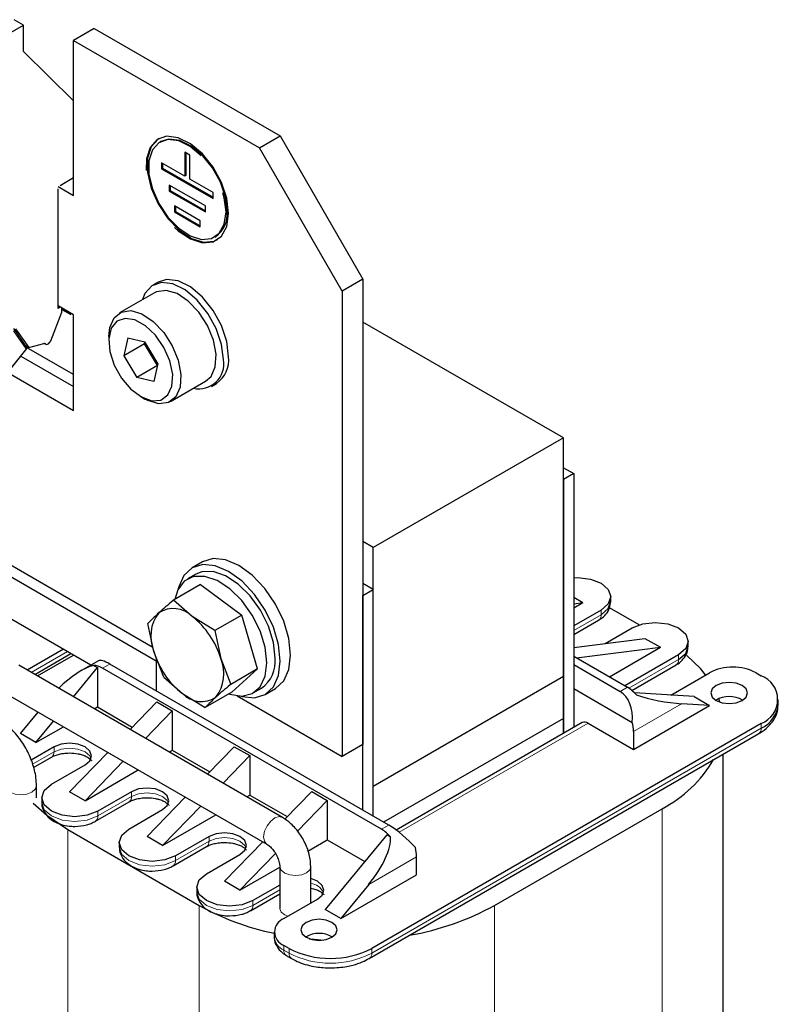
# Model space of a CAD drawing. Header units: millimetres. Extents: x 5 to 418, y 2 to 292.
# Tile 26 of 35: x 271 to 292, y 90 to 117. Entities that reach past the tile are written whole.
import ezdxf

# ---------------------------------------------------------------- set-up
doc = ezdxf.new("R2010")
doc.units = ezdxf.units.MM

msp = doc.modelspace()

# ---------------------------------------------------------------- linework, layer by layer
at = {"color": 7, "linetype": 'Continuous', "lineweight": 25}
for p, q in [((267.9496, 114.8844), (271.1457, 116.7295)), ((271.1457, 116.7295), (270.8863, 116.8793)), ((271.1457, 116.0109), (271.1457, 116.7295)), ((273.0832, 116.6396), (272.5175, 116.313)), ((273.0832, 116.6396), (278.1744, 113.7005)), ((272.5175, 112.067), (272.5175, 116.313)), ((272.5175, 116.313), (277.6087, 113.3739)), ((272.5175, 114.6621), (271.1457, 116.0109)), ((274.9071, 113.546), (274.8788, 113.5297)), ((277.6087, 113.3739), (278.1744, 113.7005)), ((278.1744, 113.7005), (280.4371, 109.7813)), ((275.5581, 113.2513), (275.5581, 112.598)), ((275.6995, 113.1696), (275.5581, 113.2513)), ((275.5864, 113.2349), (275.5864, 112.6144)), ((275.6995, 112.5164), (275.6995, 113.1696)), ((279.8714, 109.4548), (277.6087, 113.3739)), ((275.5581, 112.598), (274.9217, 112.9654)), ((274.9217, 112.9654), (274.9217, 112.8021)), ((274.95, 112.9491), (274.95, 112.8184)), ((274.95, 112.8184), (274.9217, 112.8021)), ((274.9217, 112.8021), (276.3359, 111.9857)), ((274.95, 112.8184), (276.3359, 112.0184)), ((272.1498, 112.3446), (272.5175, 112.5568)), ((275.5864, 112.6144), (275.5581, 112.598)), ((276.3359, 112.149), (275.6995, 112.5164)), ((272.0933, 112.3119), (272.5175, 112.067)), ((272.0933, 108.9804), (272.0933, 112.2466)), ((276.1238, 111.7815), (275.1338, 112.353)), ((275.1338, 112.353), (275.1338, 112.1897)), ((275.1621, 112.2061), (275.1338, 112.1897)), ((275.1338, 112.1897), (276.1238, 111.6182)), ((275.1621, 112.3367), (275.1621, 112.2061)), ((275.1621, 112.2061), (276.1238, 111.6509)), ((276.3359, 111.9857), (276.3359, 112.149)), ((275.9823, 111.3733), (275.2752, 111.7815)), ((275.2752, 111.7815), (275.2752, 111.6182)), ((275.3035, 111.6345), (275.2752, 111.6182)), ((275.2752, 111.6182), (275.9823, 111.21)), ((275.3035, 111.7651), (275.3035, 111.6345)), ((275.3035, 111.6345), (275.9823, 111.2426)), ((276.1238, 111.6182), (276.1238, 111.7815)), ((275.9823, 111.21), (275.9823, 111.3733)), ((276.3787, 110.9315), (276.407, 110.9479)), ((274.8289, 109.6969), (274.6874, 109.6152)), ((280.4371, 109.7813), (279.8714, 109.4548)), ((280.4371, 109.7813), (280.4371, 97.0433)), ((274.7309, 109.4094), (273.7692, 108.8542)), ((279.8714, 109.4548), (279.8714, 96.7167)), ((271.8901, 108.0956), (272.1922, 108.8743)), ((272.5175, 108.8008), (272.0933, 109.0458)), ((272.1498, 109.0131), (272.0933, 108.9804)), ((272.1922, 108.8743), (272.1922, 108.9886)), ((272.1922, 108.9513), (272.4369, 108.8101)), ((272.4139, 108.8313), (272.3844, 108.8777)), ((272.5175, 106.1879), (272.5175, 108.8008)), ((285.9243, 105.4368), (280.4371, 108.6045)), ((271.2173, 107.9398), (270.8761, 108.4253)), ((270.9289, 108.4206), (271.2872, 107.9108)), ((273.4792, 108.2132), (273.4792, 108.0826)), ((273.9988, 108.1698), (273.8871, 107.6835)), ((273.9988, 108.1698), (274.4677, 108.0628)), ((274.4527, 108.01), (274.465, 108.0634)), ((274.8249, 107.4694), (274.4677, 108.0628)), ((269.1156, 105.2372), (271.2098, 107.8424)), ((271.2872, 107.9108), (271.2039, 107.9589)), ((272.5175, 107.1676), (271.2276, 107.9122)), ((271.2872, 107.9108), (271.6964, 108.0205)), ((271.7144, 108.0227), (271.7567, 107.9983)), ((274.4527, 108.01), (273.8871, 107.6835)), ((274.4527, 108.01), (274.4981, 108.0122)), ((274.81, 107.4167), (274.4527, 108.01)), ((271.0745, 107.6741), (272.5175, 106.841)), ((273.8871, 107.6835), (274.2443, 107.0901)), ((274.81, 107.4167), (274.2443, 107.0901)), ((274.8249, 107.4694), (274.7132, 106.9831)), ((274.8148, 107.4251), (274.81, 107.4167)), ((274.8127, 107.4161), (274.81, 107.4167)), ((270.7159, 107.228), (272.5175, 106.1879)), ((274.7132, 106.9831), (274.2443, 107.0901)), ((275.1691, 106.4293), (276.1307, 106.9844)), ((276.2873, 106.8439), (276.4287, 106.9255)), ((274.3559, 106.564), (274.469, 106.4987)), ((285.9243, 105.4368), (280.72, 102.4324)), ((285.9243, 98.9045), (285.9243, 105.4368)), ((285.9243, 104.6202), (286.2071, 104.4569)), ((286.2071, 104.4569), (285.9243, 104.2937)), ((285.9243, 104.2937), (285.9243, 97.347)), ((286.2071, 104.4569), (286.2071, 97.5103)), ((268.4019, 103.3379), (274.6873, 99.7095)), ((274.7803, 99.329), (269.4062, 102.4314)), ((280.72, 102.4324), (280.4371, 102.5957)), ((280.72, 95.9001), (280.72, 102.4324)), ((276.0431, 102.0413), (275.7602, 101.8781)), ((275.8602, 101.7048), (275.634, 101.5742)), ((275.9899, 101.4214), (275.2537, 100.9964)), ((275.9899, 101.4214), (277.1223, 100.5872)), ((280.72, 101.2893), (280.4371, 101.4526)), ((280.4371, 101.126), (280.72, 101.2893)), ((280.4371, 95.2469), (280.4371, 101.126)), ((280.72, 95.0837), (280.72, 101.2893)), ((286.2071, 101.0759), (286.4617, 100.929)), ((287.2202, 100.9616), (287.2202, 101.0922)), ((275.7641, 100.5471), (275.2537, 100.9964)), ((286.2071, 100.782), (286.4617, 100.929)), ((286.2071, 100.8968), (286.4617, 100.929)), ((287.9978, 100.3197), (287.1895, 100.7863)), ((272.9902, 99.2192), (270.5878, 100.6061)), ((276.386, 100.1622), (275.7641, 100.5471)), ((277.1223, 100.5872), (276.386, 100.1622)), ((277.5531, 99.1159), (277.1223, 100.5872)), ((286.9566, 100.7249), (286.2071, 100.2922)), ((274.7118, 99.5913), (274.5522, 100.3592)), ((286.2071, 100.0533), (286.8904, 100.4477)), ((287.0725, 99.8121), (287.8052, 100.235)), ((276.386, 100.1622), (276.5457, 99.3944)), ((286.2071, 99.7028), (288.1587, 99.9493)), ((286.2858, 99.4142), (288.583, 99.7044)), ((287.1831, 98.8962), (288.583, 99.7044)), ((288.1587, 99.9493), (288.583, 99.7044)), ((289.3416, 99.737), (289.3416, 99.8676)), ((272.2347, 99.6554), (271.2447, 99.0839)), ((271.4516, 98.9644), (272.4416, 99.5359)), ((271.5275, 98.9206), (272.5175, 99.4921)), ((274.983, 98.8878), (274.7118, 99.5913)), ((286.2071, 99.4596), (287.6779, 98.6105)), ((289.078, 99.5002), (287.6073, 98.6513)), ((278.2308, 95.0509), (271.0183, 99.2146)), ((273.1967, 99.3384), (272.7128, 99.0591)), ((273.0629, 99.2101), (273.1681, 99.1494)), ((281.1442, 94.8387), (273.5075, 99.2473)), ((274.7803, 99.4138), (274.7803, 98.5126)), ((276.5457, 99.3944), (276.8169, 98.6909)), ((286.2071, 99.231), (287.4799, 98.4963)), ((287.8007, 98.524), (289.0117, 99.2231)), ((272.513, 98.3517), (273.1681, 99.1494)), ((273.1681, 99.1494), (273.1681, 98.0715)), ((280.9462, 94.7244), (273.3095, 99.1331)), ((274.983, 98.8878), (275.4935, 98.4385)), ((277.5531, 99.1159), (276.8169, 98.6909)), ((276.8516, 98.4786), (277.5531, 99.1159)), ((285.9243, 98.9045), (280.72, 95.9001)), ((285.9243, 97.7613), (285.9243, 98.9045)), ((288.8649, 98.3975), (289.9265, 99.0104)), ((291.1993, 99.0104), (291.3407, 98.9288)), ((270.5943, 98.4801), (277.8068, 94.3165)), ((275.4935, 98.4385), (276.1154, 98.0536)), ((276.8516, 98.4786), (276.1154, 98.0536)), ((276.9906, 98.3798), (279.8714, 96.7167)), ((277.4338, 98.4564), (277.6601, 98.5871)), ((277.7601, 98.4139), (278.0429, 98.5771)), ((286.2071, 98.5778), (287.8118, 97.6514)), ((289.5022, 98.3573), (287.8705, 98.4604)), ((289.5022, 98.3573), (289.9265, 98.1124)), ((274.7944, 98.2105), (274.062, 97.4574)), ((274.7944, 98.2105), (275.2187, 97.9656)), ((287.8476, 96.9122), (289.9265, 98.1124)), ((289.9265, 98.1124), (289.1615, 98.1607)), ((290.2106, 98.2064), (290.1789, 98.3005)), ((291.8093, 98.145), (291.8093, 98.2756)), ((271.0609, 97.3449), (271.5433, 97.9323)), ((273.0832, 98.0225), (273.1681, 98.0715)), ((273.1681, 98.0715), (274.1231, 97.5202)), ((275.2187, 97.9656), (274.4863, 97.2125)), ((275.2187, 97.9656), (275.2187, 96.8877)), ((271.4851, 97.1), (271.9675, 97.6874)), ((291.3407, 97.6225), (280.6775, 91.4668)), ((285.9243, 97.7613), (281.0029, 94.9203)), ((286.4431, 97.6465), (281.3473, 94.7048)), ((285.9243, 97.347), (285.9243, 97.7613)), ((286.6031, 97.6307), (287.8476, 96.9122)), ((271.4851, 97.1), (271.0609, 97.3449)), ((271.4851, 97.1), (272.2351, 97.533)), ((280.6112, 91.1896), (291.2744, 97.3454)), ((287.8476, 97.4022), (287.8476, 96.9122)), ((280.4371, 97.0433), (279.8714, 96.7167)), ((271.9801, 96.9775), (271.3539, 96.616)), ((273.4522, 96.8303), (272.4044, 95.7529)), ((275.1338, 96.8387), (275.2187, 96.8877)), ((275.2187, 96.8877), (276.2444, 96.2956)), ((276.9157, 96.9859), (276.1834, 96.2328)), ((276.6076, 95.9879), (277.34, 96.741)), ((276.9157, 96.9859), (277.34, 96.741)), ((277.34, 96.741), (277.34, 95.6631)), ((290.3008, 79.136), (290.3008, 96.7833)), ((271.4176, 96.4139), (271.9138, 96.7004)), ((271.9094, 95.957), (272.8286, 96.4877)), ((273.8764, 96.5854), (272.8286, 95.508)), ((272.8286, 95.508), (274.2857, 96.3492)), ((271.499, 95.5896), (271.499, 95.9162)), ((272.8286, 95.508), (272.4044, 95.7529)), ((274.1014, 95.7529), (273.1822, 95.2223)), ((277.2551, 95.6141), (277.34, 95.6631)), ((277.34, 95.6631), (278.3657, 95.071)), ((278.2979, 95.0012), (279.037, 95.7613)), ((279.037, 95.7613), (279.4613, 95.5164)), ((280.72, 95.0837), (280.72, 95.9001)), ((271.6458, 95.5897), (271.6458, 95.459)), ((273.1159, 94.9451), (274.0351, 95.4758)), ((275.5735, 95.6057), (274.5257, 94.5283)), ((278.6412, 94.6731), (279.4613, 95.5164)), ((279.4613, 95.5164), (279.4613, 94.4385)), ((274.0307, 94.7324), (274.95, 95.2631)), ((274.95, 94.2834), (275.9978, 95.3608)), ((274.95, 94.2834), (276.407, 95.1245)), ((284.0434, 92.6424), (288.6254, 95.2875)), ((272.362, 94.716), (275.9541, 92.6424)), ((281.0877, 94.5775), (279.4047, 92.5281)), ((281.0877, 94.5775), (281.1928, 94.5168)), ((273.7671, 94.365), (273.7671, 94.2344)), ((274.95, 94.2834), (274.5257, 94.5283)), ((276.2228, 94.5283), (275.3035, 93.9977)), ((276.647, 93.3037), (277.6948, 94.3811)), ((278.9281, 94.1307), (279.4613, 94.4385)), ((279.4613, 94.4385), (280.4872, 93.8463)), ((275.2372, 93.7205), (276.1565, 94.2512)), ((276.152, 93.5078), (277.0713, 94.0385)), ((277.0713, 93.0588), (278.0438, 94.0588)), ((281.9079, 93.4833), (281.9079, 93.9732)), ((277.0713, 93.0588), (278.1605, 93.6876)), ((278.1605, 93.7039), (278.1605, 92.5607)), ((279.0085, 92.7076), (279.0085, 93.7039)), ((277.0713, 93.0588), (276.647, 93.3037)), ((279.829, 92.2832), (281.9079, 93.4833)), ((275.8884, 93.1404), (275.8884, 93.0098)), ((277.3586, 92.4959), (278.1605, 92.9588)), ((278.1605, 93.1977), (277.4248, 92.773)), ((280.594, 93.2147), (279.829, 92.2832)), ((278.2734, 92.2832), (279.1926, 92.8139)), ((279.829, 92.2832), (279.4047, 92.5281)), ((278.0098, 91.9158), (278.0098, 91.7852)), ((278.4148, 91.4668), (278.2734, 91.5484)), ((278.3397, 91.2713), (278.4811, 91.1896)), ((280.6043, 91.186), (280.6099, 91.1889))]:
    msp.add_line(p, q, dxfattribs=at)
at = {"color": 7, "linetype": 'Continuous', "lineweight": 18}
for p, q in [((272.4139, 108.8313), (272.1922, 108.9592)), ((271.2107, 107.8808), (270.8691, 108.3668)), ((269.1113, 105.2503), (271.2055, 107.8555)), ((271.7456, 108.0077), (271.7208, 108.022)), ((286.9566, 100.5942), (286.2071, 100.1615)), ((286.9566, 100.7249), (286.9566, 100.5942)), ((271.3578, 99.0185), (272.3479, 99.5901)), ((289.078, 99.5002), (289.078, 99.3696)), ((273.5075, 99.2473), (273.3095, 99.1331)), ((289.078, 99.3696), (287.719, 98.5851)), ((287.4799, 98.4963), (287.6779, 98.6105)), ((289.1615, 98.1607), (287.8476, 97.4022)), ((281.4282, 94.6432), (286.6031, 97.6307)), ((291.3407, 97.4919), (291.3407, 97.6225)), ((280.6775, 91.3361), (291.3407, 97.4919)), ((271.9801, 96.8469), (271.3948, 96.509)), ((271.9801, 96.9775), (271.9801, 96.8469)), ((274.1014, 95.7529), (274.1014, 95.6223)), ((274.1014, 95.6223), (273.1822, 95.0916)), ((273.1822, 95.0916), (273.1822, 95.2223)), ((288.6254, 95.2875), (288.6254, 76.801)), ((272.362, 94.716), (272.362, 76.2295)), ((280.9462, 94.7244), (281.1442, 94.8387)), ((276.2228, 94.3977), (275.3035, 93.867)), ((276.2228, 94.5283), (276.2228, 94.3977)), ((275.3035, 93.867), (275.3035, 93.9977)), ((281.9079, 93.9732), (280.594, 93.2147)), ((278.1605, 93.0671), (277.4248, 92.6424)), ((277.4248, 92.6424), (277.4248, 92.773)), ((275.9541, 92.6424), (275.9541, 74.1559)), ((284.0434, 92.6424), (284.0434, 74.1559)), ((278.2734, 91.4178), (278.2734, 91.5484)), ((278.2734, 91.4178), (278.4148, 91.3361)), ((278.4148, 91.3361), (278.4148, 91.4668)), ((280.6775, 91.3361), (280.6775, 91.4668))]:
    msp.add_line(p, q, dxfattribs=at)
at = {"color": 7, "linetype": 'Continuous', "lineweight": 25, "flags": 128}
for points in [[(276.7602, 111.5775), (276.7099, 111.9916), (276.5636, 112.4269), (276.3342, 112.8448), (276.0421, 113.2081), (275.7133, 113.4846), (275.377, 113.6496), (275.0631, 113.6886), (274.7994, 113.598), (274.6095, 113.3859), (274.5101, 113.0711), (274.5026, 112.7562)], [(274.8571, 113.6326), (274.8277, 113.6143), (274.6377, 113.4022), (274.5383, 113.0875), (274.5383, 112.698), (274.6377, 112.2685), (274.8277, 111.8371), (275.0914, 111.4421), (275.4053, 111.1186), (275.7416, 110.8953), (276.0704, 110.7922), (276.3625, 110.8183), (276.457, 110.8612)], [(276.0111, 113.1523), (275.7081, 113.4062), (275.3928, 113.561), (275.0985, 113.5975), (274.8513, 113.5125), (274.6732, 113.3137), (274.58, 113.0186), (274.58, 112.6535), (274.6732, 112.2508), (274.8513, 111.8464), (275.0985, 111.476), (275.3928, 111.1727), (275.7081, 110.9635), (276.0163, 110.8668), (276.2901, 110.8912), (276.5051, 111.0347), (276.6423, 111.2845), (276.6894, 111.6183), (276.6894, 111.6183)], [(276.7177, 111.6346), (276.6706, 112.0228), (276.5334, 112.431), (276.3184, 112.8228), (276.0446, 113.1634), (275.7363, 113.4226), (275.4211, 113.5773), (275.1267, 113.6138), (274.9071, 113.546)], [(276.6894, 111.6183), (276.6423, 112.0065), (276.6054, 112.1445)], [(275.2782, 111.1908), (275.377, 111.1022), (275.7133, 110.879), (276.0421, 110.7758), (276.3342, 110.8019), (276.5636, 110.955), (276.7099, 111.2214), (276.7602, 111.5775)], [(276.6187, 107.5764), (276.5685, 107.9905), (276.4221, 108.4259), (276.1928, 108.8438), (275.9007, 109.2071), (275.5719, 109.4836), (275.2356, 109.6486), (274.9217, 109.6876), (274.658, 109.597), (274.468, 109.3849), (274.4001, 109.2184)], [(276.7602, 107.6581), (276.7099, 108.0722), (276.5636, 108.5075), (276.3342, 108.9254), (276.0421, 109.2887), (275.7133, 109.5652), (275.377, 109.7302), (275.0631, 109.7692), (274.8289, 109.6969)], [(276.3947, 107.3798), (276.4172, 107.7235), (276.3433, 108.1135), (276.18, 108.5117), (275.9433, 108.879), (275.6565, 109.1796), (275.3476, 109.384), (275.0469, 109.4722), (274.7837, 109.4356), (274.7309, 109.4094)], [(273.4792, 108.2132), (273.5053, 108.4589), (273.6222, 108.7225), (273.822, 108.8804), (274.0852, 108.9171), (274.386, 108.8289), (274.6949, 108.6245), (274.9817, 108.3239), (275.2183, 107.9565), (275.3816, 107.5583), (275.4556, 107.1683), (275.433, 106.8246), (275.433, 106.8246)], [(275.2097, 106.8527), (275.2284, 107.1745), (275.1525, 107.5399), (274.9903, 107.9093), (274.7594, 108.2425), (274.4848, 108.5036), (274.1962, 108.6642), (273.9249, 108.707), (273.7003, 108.6272), (273.5468, 108.4336), (273.481, 108.147), (273.51, 107.7987), (273.6307, 107.4262), (273.83, 107.0701), (274.0862, 106.7688), (274.3717, 106.555), (274.6555, 106.4519), (274.9069, 106.4707), (275.0985, 106.6093), (275.2097, 106.8527)], [(271.7456, 108.0077), (271.7595, 107.9968), (271.7772, 107.9927), (271.7975, 107.9957), (271.8189, 108.0056), (271.8403, 108.0217), (271.8601, 108.0431), (271.8771, 108.0683), (271.8901, 108.0956)], [(276.1307, 106.9844), (276.2777, 107.1161), (276.3947, 107.3798)], [(275.433, 106.8246), (275.3161, 106.561), (275.1162, 106.4031), (274.853, 106.3664), (274.5523, 106.4546), (274.469, 106.4987)], [(278.0429, 98.5771), (278.043, 98.5772), (278.2677, 98.7857), (278.409, 99.098), (278.4572, 99.4928), (278.409, 99.9433), (278.2677, 100.4187), (278.043, 100.8867), (277.7501, 101.3153), (277.409, 101.6754), (277.043, 101.9423), (276.677, 102.098), (276.3359, 102.1317), (276.0431, 102.0413)], [(277.0732, 98.3727), (277.1262, 98.3572), (277.4673, 98.3235), (277.7602, 98.4139), (277.9849, 98.6224), (278.1262, 98.9347), (278.1744, 99.3295), (278.1262, 99.78), (277.9849, 100.2555), (277.7602, 100.7234), (277.4673, 101.152), (277.1262, 101.5121), (276.7602, 101.779), (276.3941, 101.9347), (276.0531, 101.9684), (275.7602, 101.878), (275.5354, 101.6695), (275.3941, 101.3572), (275.3811, 101.3038)], [(277.8067, 99.2806), (277.7595, 99.7043), (277.6214, 100.1512), (277.4026, 100.588), (277.1195, 100.9823), (276.7928, 101.3049), (276.447, 101.5318), (276.1077, 101.6463), (275.7999, 101.6398), (275.5466, 101.5129), (275.3665, 101.2748), (275.2839, 101.0138)], [(278.033, 99.4112), (277.9858, 99.835), (277.8477, 100.2818), (277.6289, 100.7186), (277.3457, 101.1129), (277.0191, 101.4355), (276.6733, 101.6624), (276.3339, 101.7769), (276.0262, 101.7704), (275.8602, 101.7048)], [(286.2071, 101.6077), (286.3202, 101.6118), (286.6647, 101.5723), (286.9566, 101.4596), (287.1517, 101.2911), (287.2202, 101.0922), (287.1517, 100.8934), (286.9566, 100.7249)], [(286.9566, 100.5942), (287.1517, 100.7628), (287.2202, 100.9616)], [(287.8052, 100.235), (288.0971, 100.3476), (288.4416, 100.3872), (288.786, 100.3476), (289.078, 100.235), (289.2731, 100.0665), (289.3416, 99.8676), (289.2731, 99.6688), (289.078, 99.5002)], [(289.078, 99.3696), (289.2731, 99.5382), (289.3416, 99.737)], [(289.8193, 98.9485), (289.6773, 99.1216), (289.3069, 99.4825)], [(276.7735, 98.4335), (276.7928, 98.4268), (277.1195, 98.3723), (277.4026, 98.4396), (277.6214, 98.6239), (277.7595, 98.9113), (277.8067, 99.2806)], [(290.8174, 98.2511), (290.9258, 98.3448), (290.9639, 98.4552), (290.9258, 98.5657), (290.8174, 98.6593), (290.6552, 98.7219), (290.4639, 98.7439), (290.2725, 98.7219), (290.1103, 98.6593), (290.0019, 98.5657), (289.9639, 98.4552), (290.0019, 98.3448), (290.1103, 98.2511), (290.2725, 98.1886), (290.4639, 98.1666), (290.6552, 98.1886), (290.8174, 98.2511)], [(272.8286, 96.4877), (272.9587, 96.6001), (273.0044, 96.7326), (272.9587, 96.8652), (272.8286, 96.9775), (272.634, 97.0526), (272.4044, 97.079), (272.1748, 97.0526), (271.9801, 96.9775)], [(271.9138, 96.7004), (271.9138, 96.7004), (271.9182, 96.703)], [(273.1822, 95.2223), (272.8902, 95.1096), (272.5458, 95.0701), (272.2014, 95.1096), (271.9094, 95.2223), (271.7143, 95.3908), (271.6458, 95.5897), (271.7143, 95.7885), (271.9094, 95.957)], [(274.95, 95.2631), (275.08, 95.3755), (275.1257, 95.508), (275.08, 95.6406), (274.95, 95.7529), (274.7553, 95.828), (274.5257, 95.8544), (274.2961, 95.828), (274.1014, 95.7529)], [(271.4123, 95.4413), (271.779, 95.11), (272.362, 94.716)], [(274.0351, 95.4758), (274.0352, 95.4758), (274.0395, 95.4784)], [(275.3035, 93.9977), (275.0115, 93.885), (274.6671, 93.8455), (274.3227, 93.885), (274.0307, 93.9977), (273.8356, 94.1662), (273.7671, 94.365), (273.8356, 94.5639), (274.0307, 94.7324)], [(277.0713, 94.0385), (277.2013, 94.1508), (277.247, 94.2834), (277.2013, 94.416), (277.0713, 94.5283), (276.8766, 94.6034), (276.647, 94.6298), (276.4174, 94.6034), (276.2228, 94.5283)], [(276.1565, 94.2512), (276.1565, 94.2512), (276.1608, 94.2538)], [(277.4248, 92.773), (277.1329, 92.6604), (276.7884, 92.6209), (276.444, 92.6604), (276.152, 92.773), (275.957, 92.9416), (275.8884, 93.1404), (275.957, 93.3393), (276.152, 93.5078)], [(279.1926, 92.8139), (279.3227, 92.9262), (279.3683, 93.0588), (279.3227, 93.1913), (279.1926, 93.3037), (279.0085, 93.3762)], [(279.5886, 91.7689), (279.697, 91.8625), (279.735, 91.973), (279.697, 92.0834), (279.5886, 92.1771), (279.4264, 92.2396), (279.235, 92.2616), (279.0437, 92.2396), (278.8815, 92.1771), (278.7731, 92.0834), (278.735, 91.973), (278.7731, 91.8625), (278.8815, 91.7689), (279.0437, 91.7063), (279.235, 91.6843), (279.4264, 91.7063), (279.5886, 91.7689)], [(278.9668, 91.7294), (279.1039, 91.7159), (279.3707, 91.6952)]]:
    msp.add_lwpolyline(points, dxfattribs=at)
at = {"color": 7, "linetype": 'Continuous', "lineweight": 18, "flags": 128}
for points in [[(271.2055, 107.8555), (271.2088, 107.8501), (271.2104, 107.8458), (271.2101, 107.8429), (271.2098, 107.8424)], [(272.9936, 96.6673), (272.9587, 96.7345), (272.8286, 96.8469), (272.634, 96.922), (272.4044, 96.9484), (272.1748, 96.922), (271.9801, 96.8469)], [(270.7752, 95.7431), (270.9128, 95.6901), (271.075, 95.6714), (271.2373, 95.6901), (271.3748, 95.7431), (271.4667, 95.8225), (271.499, 95.9162), (271.499, 95.9163)], [(275.1149, 95.4427), (275.08, 95.5099), (274.95, 95.6223), (274.7553, 95.6974), (274.5257, 95.7237), (274.2961, 95.6974), (274.1014, 95.6223)], [(271.6458, 95.459), (271.7143, 95.2602), (271.9094, 95.0916), (272.2014, 94.979), (272.5458, 94.9394), (272.8902, 94.979), (273.1822, 95.0916)], [(277.8041, 94.3181), (277.7995, 94.321), (277.738, 94.4003), (277.7192, 94.5228), (277.746, 94.6697), (277.8143, 94.8188), (277.9138, 94.9473), (278.0293, 95.0357), (278.1431, 95.0705), (278.231, 95.0508)], [(277.2363, 94.2181), (277.2013, 94.2853), (277.0713, 94.3977), (276.8766, 94.4728), (276.647, 94.4991), (276.4174, 94.4728), (276.2228, 94.3977)], [(273.7671, 94.2344), (273.8356, 94.0356), (274.0307, 93.867), (274.3227, 93.7544), (274.6671, 93.7148), (275.0115, 93.7544), (275.3035, 93.867)], [(278.1605, 93.7037), (278.1608, 93.6953), (278.1987, 93.6024), (278.2953, 93.5249), (278.436, 93.4746), (278.5993, 93.4593), (278.7603, 93.4811), (278.8946, 93.5369), (278.9816, 93.6182), (279.0085, 93.704)], [(275.8884, 93.0098), (275.957, 92.811), (276.152, 92.6424), (276.444, 92.5298), (276.7884, 92.4902), (277.1329, 92.5298), (277.4248, 92.6424)], [(278.1605, 92.5606), (278.1608, 92.5521), (278.1987, 92.4591), (278.2953, 92.3816), (278.3816, 92.3457)]]:
    msp.add_lwpolyline(points, dxfattribs=at)
at = {"color": 7, "linetype": 'Continuous', "lineweight": 25}
for centre, radius, start, end in [((275.9871, 111.5515), 0.7353, 304.82234, 6.48984), ((271.7114, 107.9773), 0.0457, 41.66362, 109.14094), ((275.9498, 107.4564), 0.6796, 257.26796, 10.17014), ((275.9808, 107.5694), 0.7844, 304.82234, 6.48984), ((275.6728, 100.0038), 1.0457, 142.13915, 203.232), ((275.246, 100.0407), 0.7245, 44.3447, 123.39748), ((274.372, 98.7619), 2.2639, 16.22385, 52.05314), ((276.8856, 100.2238), 2.2639, 196.22385, 232.05314), ((273.0355, 98.6892), 0.5216, 58.31429, 86.99155), ((275.5848, 98.9819), 1.0457, 322.13915, 23.232), ((277.1407, 99.3185), 0.8971, 305.37932, 5.93286), ((290.5629, 97.7822), 1.3833, 62.60967, 117.39033), ((291.0928, 98.2756), 0.6986, 290.78342, 69.21658), ((276.0116, 98.9449), 0.7245, 224.3447, 303.39748), ((287.1623, 97.7481), 1.0048, 40.66492, 59.12634), ((290.4639, 97.6349), 0.7243, 59.54613, 120.45387), ((291.0086, 98.2248), 0.8047, 294.37466, 354.3052), ((286.5094, 97.4998), 0.161, 54.38242, 114.30712), ((286.892, 97.3922), 0.9556, 0.59619, 15.73941), ((287.0156, 98.3919), 3.497, 297.40941, 329.76223), ((280.4306, 93.862), 1.0048, 40.66492, 59.12634), ((280.9523, 93.9633), 0.9556, 0.59619, 15.73941), ((279.4401, 98.9012), 7.1642, 240.88322, 258.48357), ((280.4429, 99.195), 7.4766, 279.80636, 298.78722), ((278.4128, 91.9158), 0.393, 110.78342, 249.21658), ((279.235, 91.1526), 0.7243, 59.54613, 120.45387), ((279.5462, 93.6503), 2.4592, 242.60967, 297.39033)]:
    msp.add_arc(centre, radius, start, end, dxfattribs=at)
at = {"color": 7, "linetype": 'Continuous', "lineweight": 18}
for centre, radius, start, end in [((271.1765, 107.9145), 0.048, 315.38287, 31.73055), ((286.7998, 100.5769), 0.1578, 305.01333, 6.29885), ((288.9212, 99.3523), 0.1578, 305.01333, 6.29885), ((291.1839, 97.4746), 0.1578, 305.01333, 6.29885), ((271.8178, 96.8315), 0.163, 307.99693, 5.41711), ((273.9391, 95.6069), 0.163, 307.99693, 5.41711), ((273.0261, 95.0742), 0.1571, 304.19851, 6.37294), ((276.0605, 94.3823), 0.163, 307.99693, 5.41711), ((275.1474, 93.8496), 0.1571, 304.19851, 6.37294), ((278.953, 92.8009), 0.4481, 25.44914, 82.87986), ((277.2687, 92.625), 0.1571, 304.19851, 6.37294), ((278.4602, 91.8301), 0.4526, 185.6948, 245.62534), ((278.4302, 91.4005), 0.1578, 173.70115, 234.98667), ((278.5708, 91.3187), 0.157, 173.61221, 235.96608), ((279.5462, 93.5197), 2.4592, 242.60967, 297.39033), ((280.5213, 91.3187), 0.1572, 304.31161, 6.36271)]:
    msp.add_arc(centre, radius, start, end, dxfattribs=at)
at = {"color": 7, "linetype": 'Continuous', "lineweight": 25}
for centre, major_axis, ratio, start_param, end_param in [((272.3915, 97.9499), (1.0613, 1.2125), 0.398878, 0.5298398, 1.3889069), ((273.8121, 98.77), (0.6282, -0.5581), 0.2415771, 2.276173, 3.0614899), ((287.1753, 97.6672), (0.1526, 0.8845), 0.7055487, 4.8158868, 6.029112), ((288.5958, 98.4872), (1.1654, -0.2249), 0.2105821, 4.1396186, 5.2593881), ((281.4488, 94.3614), (0.6282, -0.5581), 0.2415771, 1.0629477, 2.276173), ((280.0283, 93.5413), (1.0613, 1.2125), 0.398878, 4.791202, 5.9109715)]:
    msp.add_ellipse(centre, major_axis=major_axis, ratio=ratio, start_param=start_param, end_param=end_param, dxfattribs=at)
at = {"color": 7, "linetype": 'Continuous', "lineweight": 18}
msp.add_open_spline([(271.2055, 107.8555), (271.207, 107.8576), (271.21, 107.8619), (271.212, 107.8681), (271.2127, 107.8727), (271.2126, 107.877), (271.2114, 107.8792), (271.2107, 107.8808)], degree=3, knots=[0, 0, 0, 0, 0.2491729, 0.4989908, 0.6241161, 0.7460589, 1, 1, 1, 1], dxfattribs=at)
at = {"color": 7, "linetype": 'Continuous', "lineweight": 25}
for points, knots in [([(271.2098, 107.8424), (271.2117, 107.845), (271.2157, 107.8504), (271.221, 107.8611), (271.2254, 107.8738), (271.2283, 107.8879), (271.2291, 107.9024), (271.2273, 107.921), (271.2214, 107.9321), (271.2176, 107.9395)], [0, 0, 0, 0, 0.1020435, 0.2148183, 0.3371161, 0.4668447, 0.6012114, 0.7370671, 1, 1, 1, 1]), ([(275.2537, 100.9964), (275.249, 100.9925), (275.0993, 100.8678), (274.9712, 100.7549), (274.8472, 100.6456)], [0, 0, 0, 0, 0.0311177, 1, 1, 1, 1]), ([(286.8868, 100.4511), (286.9058, 100.4606), (286.9852, 100.4999), (287.0954, 100.6082), (287.2027, 100.7728), (287.2107, 100.9013), (287.2144, 100.9607)], [0, 0, 0, 0, 0.09547167, 0.39880653, 0.72253181, 1, 1, 1, 1]), ([(274.8472, 100.6456), (274.7647, 100.5686), (274.6553, 100.4665), (274.5725, 100.3803), (274.5522, 100.3592)], [0, 0, 0, 0, 0.754038, 1, 1, 1, 1]), ([(289.0081, 99.2265), (289.0271, 99.236), (289.1065, 99.2753), (289.2167, 99.3836), (289.324, 99.5482), (289.332, 99.6767), (289.3357, 99.736)], [0, 0, 0, 0, 0.0954717, 0.3988065, 0.7225318, 1, 1, 1, 1]), ([(276.8169, 98.6909), (276.8122, 98.687), (276.6625, 98.5623), (276.5344, 98.4494), (276.4104, 98.3401)], [0, 0, 0, 0, 0.0311177, 1, 1, 1, 1]), ([(276.4104, 98.3401), (276.3279, 98.2631), (276.2185, 98.1609), (276.1357, 98.0748), (276.1154, 98.0536)], [0, 0, 0, 0, 0.754038, 1, 1, 1, 1]), ([(291.2718, 97.3474), (291.2859, 97.3544), (291.3818, 97.4022), (291.5282, 97.5235), (291.6936, 97.718), (291.7965, 97.931), (291.7977, 98.0775), (291.7982, 98.1384)], [0, 0, 0, 0, 0.0425641, 0.2906662, 0.5468915, 0.8117983, 1, 1, 1, 1]), ([(271.499, 95.9162), (271.496, 95.9895), (271.4875, 96.1945), (271.3993, 96.5454), (271.2188, 96.9473), (270.9673, 97.3124), (270.6992, 97.585), (270.5126, 97.7053), (270.4385, 97.7531)], [0, 0, 0, 0, 0.10635965, 0.29747489, 0.48809144, 0.67904374, 0.87239653, 1, 1, 1, 1]), ([(271.919, 96.7011), (271.9254, 96.7054), (271.9545, 96.7254), (272.0383, 96.7581), (272.164, 96.7928), (272.2906, 96.8101), (272.4535, 96.8159), (272.5947, 96.8024), (272.7364, 96.7689), (272.8365, 96.7331), (272.9239, 96.6855), (272.9799, 96.6396), (273.004, 96.6049), (273.004, 96.6025), (273.004, 96.6012)], [0, 0, 0, 0, 0.0246967, 0.1121284, 0.195156, 0.2971823, 0.3522136, 0.4991103, 0.5566749, 0.6459246, 0.7321682, 0.8182933, 0.9063288, 1, 1, 1, 1]), ([(271.6517, 95.4599), (271.6498, 95.4486), (271.6353, 95.3614), (271.7047, 95.193), (271.8426, 95.0262), (272.0131, 94.9183), (272.1907, 94.8486), (272.3701, 94.8102), (272.4946, 94.8059), (272.5458, 94.8042)], [0, 0, 0, 0, 0.0292564, 0.2249003, 0.4307677, 0.583558, 0.7201406, 0.8850868, 1, 1, 1, 1]), ([(274.0403, 95.4764), (274.0467, 95.4808), (274.0758, 95.5008), (274.1596, 95.5335), (274.2853, 95.5682), (274.4119, 95.5855), (274.5748, 95.5913), (274.716, 95.5778), (274.8577, 95.5443), (274.9579, 95.5085), (275.0452, 95.4609), (275.1012, 95.415), (275.1253, 95.3803), (275.1253, 95.3778), (275.1254, 95.3766)], [0, 0, 0, 0, 0.0246967, 0.1121284, 0.195156, 0.2971823, 0.3522136, 0.4991103, 0.5566749, 0.6459246, 0.7321682, 0.8182933, 0.9063288, 1, 1, 1, 1]), ([(272.5458, 94.8042), (272.6584, 94.8125), (272.8144, 94.8241), (273.0013, 94.8845), (273.074, 94.9264), (273.1124, 94.9486)], [0, 0, 0, 0, 0.55028477, 0.76256316, 1, 1, 1, 1]), ([(279.0085, 93.7039), (279.0052, 93.7707), (278.996, 93.9536), (278.9043, 94.2622), (278.7209, 94.601), (278.4891, 94.8769), (278.3105, 94.9972), (278.2308, 95.0509)], [0, 0, 0, 0, 0.1303866, 0.3564995, 0.5834082, 0.8139732, 1, 1, 1, 1]), ([(276.1616, 94.2518), (276.1681, 94.2562), (276.1971, 94.2761), (276.2809, 94.3089), (276.4066, 94.3436), (276.5332, 94.3609), (276.6962, 94.3667), (276.8373, 94.3532), (276.979, 94.3196), (277.0792, 94.2839), (277.1665, 94.2363), (277.2225, 94.1904), (277.2467, 94.1556), (277.2467, 94.1532), (277.2467, 94.152)], [0, 0, 0, 0, 0.0246967, 0.1121284, 0.195156, 0.2971823, 0.3522136, 0.4991103, 0.5566749, 0.6459246, 0.7321682, 0.8182933, 0.9063288, 1, 1, 1, 1]), ([(277.8068, 94.3165), (277.825, 94.3048), (277.8659, 94.2786), (277.9481, 94.2), (278.0344, 94.0857), (278.1076, 93.9471), (278.15, 93.8153), (278.1601, 93.7375), (278.1604, 93.7089), (278.1605, 93.7039)], [0, 0, 0, 0, 0.1250695, 0.2802103, 0.4512268, 0.6334825, 0.8168848, 0.9681538, 1, 1, 1, 1]), ([(273.773, 94.2353), (273.7711, 94.224), (273.7566, 94.1368), (273.8261, 93.9684), (273.9639, 93.8016), (274.1344, 93.6937), (274.312, 93.6239), (274.4914, 93.5856), (274.616, 93.5813), (274.6671, 93.5796)], [0, 0, 0, 0, 0.0292564, 0.2249003, 0.4307677, 0.583558, 0.7201406, 0.8850868, 1, 1, 1, 1]), ([(274.6671, 93.5796), (274.7797, 93.5879), (274.9357, 93.5995), (275.1226, 93.6599), (275.1953, 93.7018), (275.2337, 93.7239)], [0, 0, 0, 0, 0.5502848, 0.7625632, 1, 1, 1, 1]), ([(275.8943, 93.0107), (275.8924, 92.9994), (275.8779, 92.9122), (275.9474, 92.7438), (276.0853, 92.577), (276.2558, 92.4691), (276.4333, 92.3993), (276.6127, 92.361), (276.7373, 92.3567), (276.7884, 92.355)], [0, 0, 0, 0, 0.02925638, 0.22490034, 0.43076771, 0.58355797, 0.72014059, 0.88508678, 1, 1, 1, 1]), ([(279.0085, 93.1156), (279.034, 93.1099), (279.1032, 93.0947), (279.2003, 93.0591), (279.2879, 93.0117), (279.3438, 92.9658), (279.368, 92.931), (279.368, 92.9286), (279.368, 92.9274)], [0, 0, 0, 0, 0.1053493, 0.2854595, 0.459503, 0.6333076, 0.8109673, 1, 1, 1, 1]), ([(276.7884, 92.355), (276.901, 92.3633), (277.0571, 92.3749), (277.2439, 92.4353), (277.3166, 92.4772), (277.355, 92.4993)], [0, 0, 0, 0, 0.5502848, 0.7625632, 1, 1, 1, 1]), ([(278.0156, 91.7861), (278.0137, 91.7748), (277.9992, 91.6875), (278.0696, 91.5203), (278.1931, 91.3621), (278.3041, 91.2969), (278.3428, 91.2743)], [0, 0, 0, 0, 0.0541156, 0.4159989, 0.7967925, 1, 1, 1, 1]), ([(278.4847, 91.1925), (278.5523, 91.1552), (278.6844, 91.0823), (278.9148, 91.0088), (279.1986, 90.9453), (279.4149, 90.936), (279.5462, 90.9303)], [0, 0, 0, 0, 0.2266927, 0.4426091, 0.6618843, 1, 1, 1, 1]), ([(279.5462, 90.9303), (279.6994, 90.9379), (279.9116, 90.9483), (280.2011, 91.0158), (280.4119, 91.0835), (280.5474, 91.158), (280.6086, 91.1917)], [0, 0, 0, 0, 0.3944298, 0.5460876, 0.7947404, 1, 1, 1, 1])]:
    msp.add_open_spline(points, degree=3, knots=knots, dxfattribs=at)

doc.saveas('drawing.dxf')
